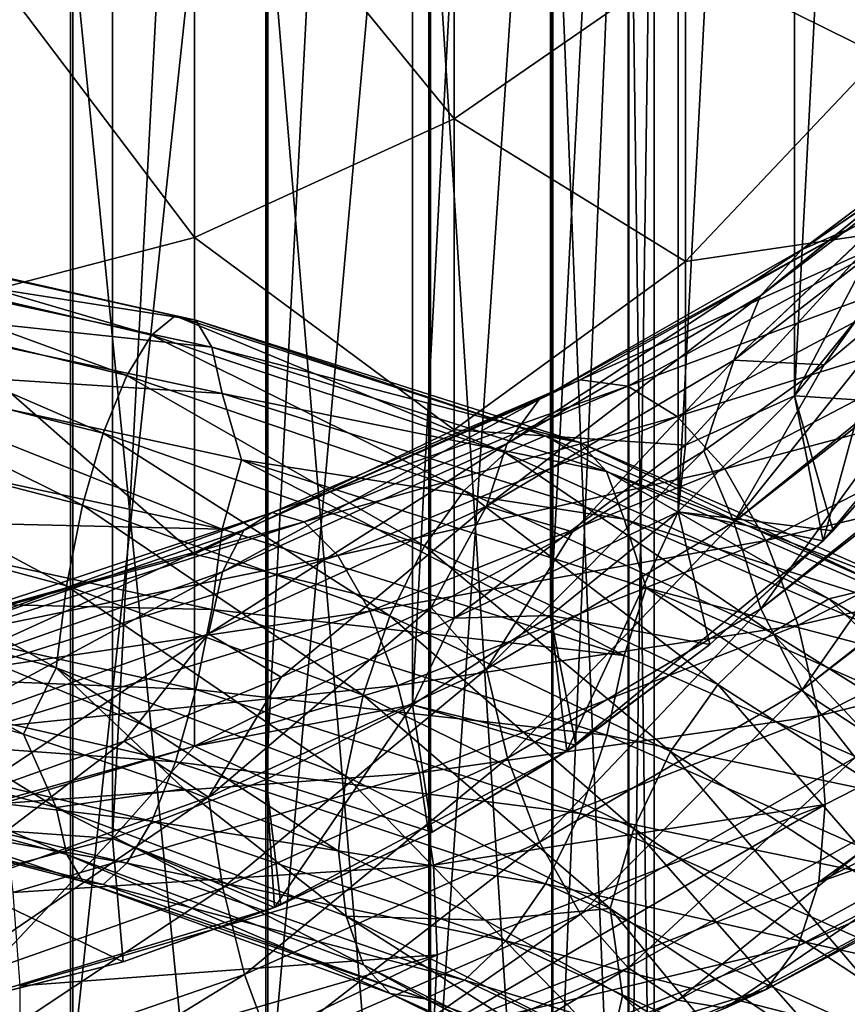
# Model space of a CAD drawing. Header units: metres. Extents: x -109 to 109, y -432 to 89.
# Tile 151 of 256: x 3 to 10, y -284 to -276. Entities that reach past the tile are written whole.
import ezdxf

# ---------------------------------------------------------------- set-up
doc = ezdxf.new("R2010")
doc.units = ezdxf.units.M
doc.layers.add('solid_506360_24502164_01', color=7, linetype='CONTINUOUS')

msp = doc.modelspace()

# ---------------------------------------------------------------- linework, layer by layer
at = {"layer": 'solid_506360_24502164_01'}
for points in [[(2.702981, -282.901733, 148.800003), (2.702981, -257.46994, 148.800003), (4.017053, -257.822052, 148.800003)], [(4.017053, -282.549622, 148.800003), (2.702981, -282.901733, 148.800003), (4.017053, -257.822052, 148.800003)], [(4.017053, -282.549622, 148.800003), (4.017053, -257.822052, 148.800003), (5.287559, -258.309753, 148.800003)], [(5.287559, -282.06192, 148.800003), (4.017053, -282.549622, 148.800003), (5.287559, -258.309753, 148.800003)], [(5.287559, -282.06192, 148.800003), (5.287559, -258.309753, 148.800003), (6.500101, -258.927582, 148.800003)], [(6.500101, -281.444122, 148.800003), (5.287559, -282.06192, 148.800003), (6.500101, -258.927582, 148.800003)], [(6.500101, -281.444122, 148.800003), (6.500101, -258.927582, 148.800003), (7.641125, -259.668579, 148.800003)], [(7.641125, -280.703094, 148.800003), (6.500101, -281.444122, 148.800003), (7.641125, -259.668579, 148.800003)], [(7.641125, -280.703094, 148.800003), (7.641125, -259.668579, 148.800003), (8.698673, -260.524933, 148.800003)], [(8.698673, -279.846741, 148.800003), (7.641125, -280.703094, 148.800003), (8.698673, -260.524933, 148.800003)], [(8.698673, -279.846741, 148.800003), (8.698673, -260.524933, 148.800003), (9.660906, -261.487152, 148.800003)], [(9.660906, -278.884521, 148.800003), (8.698673, -279.846741, 148.800003), (9.660906, -261.487152, 148.800003)], [(9.660906, -278.884521, 148.800003), (9.660906, -261.487152, 148.800003), (10.517262, -262.544708, 148.800003)], [(10.517262, -277.826965, 148.800003), (9.660906, -278.884521, 148.800003), (10.517262, -262.544708, 148.800003)], [(3.669097, -269.066284, 946.504089), (1.869106, -284.295288, 939.180969), (1.869106, -268.820648, 945.929321)], [(3.669097, -269.066284, 946.504089), (3.669097, -284.591492, 939.731384), (1.869106, -284.295288, 939.180969)], [(5.284738, -269.46347, 947.433289), (3.669097, -284.591492, 939.731384), (3.669097, -269.066284, 946.504089)], [(5.284738, -269.46347, 947.433289), (5.284738, -285.070374, 940.621338), (3.669097, -284.591492, 939.731384)], [(6.634851, -269.992188, 948.670288), (5.284738, -285.070374, 940.621338), (5.284738, -269.46347, 947.433289)], [(6.634851, -269.992188, 948.670288), (6.634851, -285.707886, 941.80603), (5.284738, -285.070374, 940.621338)], [(7.651602, -270.625885, 950.152893), (6.634851, -285.707886, 941.80603), (6.634851, -269.992188, 948.670288)], [(7.651602, -270.625885, 950.152893), (7.651602, -286.471985, 943.226013), (6.634851, -285.707886, 941.80603)], [(8.283906, -271.332733, 951.806641), (7.651602, -286.471985, 943.226013), (7.651602, -270.625885, 950.152893)], [(8.283906, -271.332733, 951.806641), (8.283906, -287.32428, 944.809814), (7.651602, -286.471985, 943.226013)], [(8.499992, -272.077179, 953.548401), (8.283906, -287.32428, 944.809814), (8.283906, -271.332733, 951.806641)], [(8.499992, -272.077179, 953.548401), (8.499992, -288.221924, 946.477905), (8.283906, -287.32428, 944.809814)], [(8.289004, -272.821869, 955.290649), (8.499992, -288.221924, 946.477905), (8.499992, -272.077179, 953.548401)], [(7.661542, -273.529358, 956.945862), (8.289004, -289.119843, 948.146484), (8.289004, -272.821869, 955.290649)], [(8.289004, -272.821869, 955.290649), (8.289004, -289.119843, 948.146484), (8.499992, -288.221924, 946.477905)], [(6.843618, -276.592438, 216.172974), (6.843618, -273.051239, 222.997223), (4.696142, -273.964355, 223.55368)], [(6.843618, -276.592438, 216.172974), (8.758043, -275.266571, 215.596664), (6.843618, -273.051239, 222.997223)], [(6.649134, -274.164124, 958.430908), (7.661542, -289.9729, 949.73175), (7.661542, -273.529358, 956.945862)], [(7.661542, -273.529358, 956.945862), (7.661542, -289.9729, 949.73175), (8.289004, -289.119843, 948.146484)], [(10.374224, -276.066895, 208.061279), (10.374224, -273.640656, 214.889938), (8.758043, -275.266571, 215.596664)], [(4.696142, -277.57312, 216.599228), (4.696142, -273.964355, 223.55368), (2.388744, -274.524994, 223.895325)], [(4.696142, -277.57312, 216.599228), (6.843618, -276.592438, 216.172974), (4.696142, -273.964355, 223.55368)], [(5.302645, -274.694244, 959.671143), (6.649134, -290.738251, 951.153992), (6.649134, -274.164124, 958.430908)], [(6.649134, -274.164124, 958.430908), (6.649134, -290.738251, 951.153992), (7.661542, -289.9729, 949.73175)], [(2.388744, -278.175201, 216.860947), (4.696142, -277.57312, 216.599228), (2.388744, -274.524994, 223.895325)], [(3.68973, -275.093079, 960.604309), (5.302645, -291.377441, 952.341797), (5.302645, -274.694244, 959.671143)], [(5.302645, -274.694244, 959.671143), (5.302645, -291.377441, 952.341797), (6.649134, -290.738251, 951.153992)], [(1.891428, -275.340637, 961.183472), (3.68973, -291.858368, 953.235474), (3.68973, -275.093079, 960.604309)], [(3.68973, -275.093079, 960.604309), (3.68973, -291.858368, 953.235474), (5.302645, -291.377441, 952.341797)], [(8.758043, -277.774231, 208.538879), (8.758043, -275.266571, 215.596664), (6.843618, -276.592438, 216.172974)], [(8.758043, -277.774231, 208.538879), (10.374224, -276.066895, 208.061279), (8.758043, -275.266571, 215.596664)], [(1.891428, -275.340637, 961.183472), (1.891428, -292.15686, 953.7901), (3.68973, -291.858368, 953.235474)], [(10.374224, -277.535889, 200.964859), (10.374224, -276.066895, 208.061279), (8.758043, -277.774231, 208.538879)], [(9.720327, -277.676025, 964.071411), (12.071642, -276.077972, 962.975525), (12.054609, -276.081696, 962.960205)], [(9.720327, -277.676025, 964.071411), (10.159129, -277.48465, 964.670837), (12.071642, -276.077972, 962.975525)], [(9.720327, -277.676025, 964.071411), (12.054609, -276.081696, 962.960205), (11.550868, -276.301422, 962.462891)], [(9.379315, -278.058655, 963.508667), (11.550868, -276.301422, 962.462891), (11.540804, -276.308411, 962.451843)], [(9.379315, -278.058655, 963.508667), (9.720327, -277.676025, 964.071411), (11.550868, -276.301422, 962.462891)], [(9.379315, -278.058655, 963.508667), (11.540804, -276.308411, 962.451843), (11.145625, -276.707428, 961.968628)], [(6.843618, -279.166473, 208.928329), (6.843618, -276.592438, 216.172974), (4.696142, -277.57312, 216.599228)], [(6.843618, -279.166473, 208.928329), (8.758043, -277.774231, 208.538879), (6.843618, -276.592438, 216.172974)], [(9.158809, -278.591034, 963.025574), (11.145625, -276.707428, 961.968628), (11.132096, -276.72702, 961.949646)], [(9.158809, -278.591034, 963.025574), (9.379315, -278.058655, 963.508667), (11.145625, -276.707428, 961.968628)], [(9.158809, -278.591034, 963.025574), (11.132096, -276.72702, 961.949646), (10.883258, -277.253845, 961.531067)], [(9.158809, -278.591034, 963.025574), (10.883258, -277.253845, 961.531067), (9.906178, -278.629486, 962.031921)], [(9.906178, -278.629486, 962.031921), (10.883258, -277.253845, 961.531067), (10.874737, -277.282867, 961.512146)], [(9.906178, -278.629486, 962.031921), (10.874737, -277.282867, 961.512146), (10.791485, -277.888855, 961.193115)], [(1.255672, -277.663055, 934.221741), (4.339857, -278.383942, 934.458252), (1.312437, -277.49408, 933.470276)], [(1.312437, -277.49408, 933.470276), (4.536051, -278.223633, 933.728516), (1.361749, -277.522034, 932.732361)], [(4.339857, -278.383942, 934.458252), (4.536051, -278.223633, 933.728516), (1.312437, -277.49408, 933.470276)], [(1.361749, -277.522034, 932.732361), (4.706483, -278.259491, 933.008667), (1.400115, -277.739105, 932.062195)], [(4.536051, -278.223633, 933.728516), (4.706483, -278.259491, 933.008667), (1.361749, -277.522034, 932.732361)], [(7.547451, -278.915833, 965.325684), (7.888163, -278.751434, 965.995056), (10.159129, -277.48465, 964.670837)], [(9.720327, -277.676025, 964.071411), (7.547451, -278.915833, 965.325684), (10.159129, -277.48465, 964.670837)], [(10.159129, -277.48465, 964.670837), (7.888163, -278.751434, 965.995056), (10.664738, -277.504913, 965.262878)], [(7.888163, -278.751434, 965.995056), (8.280747, -278.80423, 966.666138), (10.664738, -277.504913, 965.262878)], [(10.664738, -277.504913, 965.262878), (8.280747, -278.80423, 966.666138), (11.193132, -277.722656, 965.801636)], [(8.758043, -279.292511, 201.20433), (10.374224, -277.535889, 200.964859), (8.758043, -277.774231, 208.538879)], [(9.660883, -278.884552, 193.828369), (10.374224, -277.535889, 200.964859), (8.758043, -279.292511, 201.20433)], [(9.660883, -278.884552, 193.828369), (10.51722, -277.827057, 193.828369), (10.374224, -277.535889, 200.964859)], [(4.696142, -280.196259, 209.216385), (4.696142, -277.57312, 216.599228), (2.388744, -278.175201, 216.860947)], [(4.696142, -280.196259, 209.216385), (6.843618, -279.166473, 208.928329), (4.696142, -277.57312, 216.599228)], [(1.196395, -278.004578, 934.926575), (4.134985, -278.716644, 935.139648), (1.255672, -277.663055, 934.221741)], [(4.134985, -278.716644, 935.139648), (4.339857, -278.383942, 934.458252), (1.255672, -277.663055, 934.221741)], [(7.282668, -279.278748, 964.707275), (7.547451, -278.915833, 965.325684), (9.720327, -277.676025, 964.071411)], [(9.379315, -278.058655, 963.508667), (7.282668, -279.278748, 964.707275), (9.720327, -277.676025, 964.071411)], [(1.400115, -277.739105, 932.062195), (4.839082, -278.483063, 932.351624), (1.424984, -278.117279, 931.509827)], [(4.706483, -278.259491, 933.008667), (4.839082, -278.483063, 932.351624), (1.400115, -277.739105, 932.062195)], [(8.758043, -279.292511, 201.20433), (8.758043, -277.774231, 208.538879), (6.843618, -279.166473, 208.928329)], [(8.280747, -278.80423, 966.666138), (8.691025, -279.057312, 967.286316), (11.193132, -277.722656, 965.801636)], [(11.193132, -277.722656, 965.801636), (8.691025, -279.057312, 967.286316), (11.699146, -278.120758, 966.24054)], [(9.660822, -278.884613, 177.800003), (10.51724, -277.826996, 177.800003), (9.660883, -278.884552, 193.828369)], [(9.899605, -280.085205, 177.800003), (10.51724, -277.826996, 177.800003), (9.660822, -278.884613, 177.800003)], [(10.51724, -277.826996, 177.800003), (10.51722, -277.827057, 193.828369), (9.660883, -278.884552, 193.828369)], [(10.90467, -278.96582, 149.37735), (9.660906, -278.884521, 148.800003), (10.517262, -277.826965, 148.800003)], [(9.899605, -280.085205, 177.800003), (11.640575, -277.963806, 177.800003), (10.51724, -277.826996, 177.800003)], [(9.160188, -279.93161, 962.463684), (10.791485, -277.888855, 961.193115), (10.874737, -278.542145, 960.987488)], [(9.160188, -279.93161, 962.463684), (9.906178, -278.629486, 962.031921), (10.791485, -277.888855, 961.193115)], [(1.139675, -278.491486, 935.523499), (3.938948, -279.195313, 935.713562), (1.196395, -278.004578, 934.926575)], [(3.938948, -279.195313, 935.713562), (4.134985, -278.716644, 935.139648), (1.196395, -278.004578, 934.926575)], [(10.90467, -278.96582, 149.37735), (11.640575, -277.963806, 177.800003), (9.899605, -280.085205, 177.800003)], [(1.424984, -278.117279, 931.509827), (4.925037, -278.865967, 931.806641), (1.562298, -278.65097, 931.125854)], [(4.839082, -278.483063, 932.351624), (4.925037, -278.865967, 931.806641), (1.424984, -278.117279, 931.509827)], [(7.111453, -279.799927, 964.18634), (7.282668, -279.278748, 964.707275), (9.379315, -278.058655, 963.508667)], [(9.158809, -278.591034, 963.025574), (7.111453, -279.799927, 964.18634), (9.379315, -278.058655, 963.508667)], [(8.691025, -279.057312, 967.286316), (9.083925, -279.490753, 967.801819), (11.699146, -278.120758, 966.24054)], [(11.699146, -278.120758, 966.24054), (9.083925, -279.490753, 967.801819), (12.138716, -278.679535, 966.534607)], [(2.388744, -280.828522, 209.39325), (4.696142, -280.196259, 209.216385), (2.388744, -278.175201, 216.860947)], [(4.339857, -278.383942, 934.458252), (7.270118, -279.356506, 935.204468), (4.536051, -278.223633, 933.728516)], [(4.536051, -278.223633, 933.728516), (7.598783, -279.216888, 934.519287), (4.706483, -278.259491, 933.008667)], [(7.270118, -279.356506, 935.204468), (7.598783, -279.216888, 934.519287), (4.536051, -278.223633, 933.728516)], [(4.706483, -278.259491, 933.008667), (7.88429, -279.271637, 933.837036), (4.839082, -278.483063, 932.351624)], [(7.598783, -279.216888, 934.519287), (7.88429, -279.271637, 933.837036), (4.706483, -278.259491, 933.008667)], [(4.134985, -278.716644, 935.139648), (6.926918, -279.668396, 935.838379), (4.339857, -278.383942, 934.458252)], [(6.926918, -279.668396, 935.838379), (7.270118, -279.356506, 935.204468), (4.339857, -278.383942, 934.458252)], [(1.090449, -279.094604, 935.953613), (3.768813, -279.791412, 936.122925), (1.139675, -278.491486, 935.523499)], [(3.768813, -279.791412, 936.122925), (3.938948, -279.195313, 935.713562), (1.139675, -278.491486, 935.523499)], [(4.839082, -278.483063, 932.351624), (8.10642, -279.511078, 933.207886), (4.925037, -278.865967, 931.806641)], [(7.88429, -279.271637, 933.837036), (8.10642, -279.511078, 933.207886), (4.839082, -278.483063, 932.351624)], [(9.158809, -278.591034, 963.025574), (7.823014, -280.010223, 963.4375), (7.111453, -279.799927, 964.18634)], [(9.158809, -278.591034, 963.025574), (8.911808, -279.339233, 962.784485), (7.823014, -280.010223, 963.4375)], [(9.158809, -278.591034, 963.025574), (9.906178, -278.629486, 962.031921), (8.911808, -279.339233, 962.784485)], [(9.160188, -279.93161, 962.463684), (10.874737, -278.542145, 960.987488), (10.884854, -278.582184, 960.978882)], [(9.381879, -280.649109, 962.422852), (9.160188, -279.93161, 962.463684), (10.884854, -278.582184, 960.978882)], [(9.381879, -280.649109, 962.422852), (10.884854, -278.582184, 960.978882), (11.132096, -279.244202, 960.90094)], [(1.562298, -278.65097, 931.125854), (4.925572, -279.989014, 931.240417), (1.425139, -279.238281, 930.948792)], [(1.562298, -278.65097, 931.125854), (5.085558, -279.414276, 931.445801), (4.925572, -279.989014, 931.240417)], [(4.925037, -278.865967, 931.806641), (5.085558, -279.414276, 931.445801), (1.562298, -278.65097, 931.125854)], [(9.160188, -279.93161, 962.463684), (8.911808, -279.339233, 962.784485), (9.906178, -278.629486, 962.031921)], [(9.083925, -279.490753, 967.801819), (9.425233, -280.082062, 968.160889), (12.138716, -278.679535, 966.534607)], [(12.138716, -278.679535, 966.534607), (9.425233, -280.082062, 968.160889), (12.480708, -279.354095, 966.664063)], [(3.938948, -279.195313, 935.713562), (6.598517, -280.127777, 936.365906), (4.134985, -278.716644, 935.139648)], [(6.598517, -280.127777, 936.365906), (6.926918, -279.668396, 935.838379), (4.134985, -278.716644, 935.139648)], [(5.106791, -279.994293, 966.171265), (5.337326, -279.850555, 966.891785), (7.888163, -278.751434, 965.995056)], [(7.547451, -278.915833, 965.325684), (5.106791, -279.994293, 966.171265), (7.888163, -278.751434, 965.995056)], [(7.888163, -278.751434, 965.995056), (5.337326, -279.850555, 966.891785), (8.280747, -278.80423, 966.666138)], [(5.337326, -279.850555, 966.891785), (5.602958, -279.92807, 967.620605), (8.280747, -278.80423, 966.666138)], [(8.280747, -278.80423, 966.666138), (5.602958, -279.92807, 967.620605), (8.691025, -279.057312, 967.286316)], [(4.925037, -278.865967, 931.806641), (8.250411, -279.905609, 932.679504), (5.085558, -279.414276, 931.445801)], [(8.10642, -279.511078, 933.207886), (8.250411, -279.905609, 932.679504), (4.925037, -278.865967, 931.806641)], [(4.927633, -280.34201, 965.51178), (5.106791, -279.994293, 966.171265), (7.547451, -278.915833, 965.325684)], [(7.282668, -279.278748, 964.707275), (4.927633, -280.34201, 965.51178), (7.547451, -278.915833, 965.325684)], [(9.981249, -280.002899, 149.37735), (8.698673, -279.846741, 148.800003), (9.660906, -278.884521, 148.800003)], [(8.698698, -279.84671, 193.828369), (9.660883, -278.884552, 193.828369), (8.758043, -279.292511, 201.20433)], [(9.660822, -278.884613, 177.800003), (9.660883, -278.884552, 193.828369), (8.698698, -279.84671, 193.828369)], [(8.69876, -279.846649, 177.800003), (9.660822, -278.884613, 177.800003), (8.698698, -279.84671, 193.828369)], [(9.899605, -280.085205, 177.800003), (9.660822, -278.884613, 177.800003), (8.69876, -279.846649, 177.800003)], [(10.90467, -278.96582, 149.37735), (9.981249, -280.002899, 149.37735), (9.660906, -278.884521, 148.800003)], [(10.90467, -278.96582, 149.37735), (9.899605, -280.085205, 177.800003), (9.981249, -280.002899, 149.37735)], [(1.052193, -279.766876, 936.187744), (3.636595, -280.458405, 936.340088), (1.090449, -279.094604, 935.953613)], [(3.636595, -280.458405, 936.340088), (3.768813, -279.791412, 936.122925), (1.090449, -279.094604, 935.953613)], [(5.602958, -279.92807, 967.620605), (5.880562, -280.207916, 968.299988), (8.691025, -279.057312, 967.286316)], [(8.691025, -279.057312, 967.286316), (5.880562, -280.207916, 968.299988), (9.083925, -279.490753, 967.801819)], [(6.843618, -280.724976, 201.399597), (6.843618, -279.166473, 208.928329), (4.696142, -280.196259, 209.216385)], [(6.843618, -280.724976, 201.399597), (8.758043, -279.292511, 201.20433), (6.843618, -279.166473, 208.928329)], [(1.425139, -279.238281, 930.948792), (4.925572, -279.989014, 931.240417), (1.400402, -279.906769, 930.977417)], [(3.768813, -279.791412, 936.122925), (6.313508, -280.707764, 936.734131), (3.938948, -279.195313, 935.713562)], [(6.313508, -280.707764, 936.734131), (6.598517, -280.127777, 936.365906), (3.938948, -279.195313, 935.713562)], [(7.270118, -279.356506, 935.204468), (9.94415, -280.566284, 936.419983), (7.598783, -279.216888, 934.519287)], [(7.598783, -279.216888, 934.519287), (10.393701, -280.458679, 935.800354), (7.88429, -279.271637, 933.837036)], [(9.94415, -280.566284, 936.419983), (10.393701, -280.458679, 935.800354), (7.598783, -279.216888, 934.519287)], [(9.381879, -280.649109, 962.422852), (11.132096, -279.244202, 960.90094), (11.148693, -279.277618, 960.90033)], [(4.811785, -280.85437, 964.96283), (4.927633, -280.34201, 965.51178), (7.282668, -279.278748, 964.707275)], [(7.111453, -279.799927, 964.18634), (4.811785, -280.85437, 964.96283), (7.282668, -279.278748, 964.707275)], [(8.698698, -279.84671, 193.828369), (8.758043, -279.292511, 201.20433), (6.843618, -280.724976, 201.399597)], [(7.112524, -281.148621, 963.616272), (7.823014, -280.010223, 963.4375), (8.911808, -279.339233, 962.784485)], [(9.160188, -279.93161, 962.463684), (7.112524, -281.148621, 963.616272), (8.911808, -279.339233, 962.784485)], [(7.88429, -279.271637, 933.837036), (10.784221, -280.542755, 935.173584), (8.10642, -279.511078, 933.207886)], [(10.393701, -280.458679, 935.800354), (10.784221, -280.542755, 935.173584), (7.88429, -279.271637, 933.837036)], [(9.723871, -281.318176, 962.544617), (9.381879, -280.649109, 962.422852), (11.148693, -279.277618, 960.90033)], [(9.723871, -281.318176, 962.544617), (11.148693, -279.277618, 960.90033), (11.540804, -279.895569, 960.957397)], [(5.085558, -279.414276, 931.445801), (8.251307, -281.03476, 932.106201), (4.925572, -279.989014, 931.240417)], [(5.085558, -279.414276, 931.445801), (8.433249, -280.474945, 932.346985), (8.251307, -281.03476, 932.106201)], [(8.250411, -279.905609, 932.679504), (8.433249, -280.474945, 932.346985), (5.085558, -279.414276, 931.445801)], [(6.926918, -279.668396, 935.838379), (9.474716, -280.8461, 936.984192), (7.270118, -279.356506, 935.204468)], [(9.474716, -280.8461, 936.984192), (9.94415, -280.566284, 936.419983), (7.270118, -279.356506, 935.204468)], [(9.425233, -280.082062, 968.160889), (9.690777, -280.784149, 968.339111), (12.480708, -279.354095, 966.664063)], [(12.480708, -279.354095, 966.664063), (9.690777, -280.784149, 968.339111), (12.702399, -280.082825, 966.626038)], [(5.880562, -280.207916, 968.299988), (6.146408, -280.667999, 968.871033), (9.083925, -279.490753, 967.801819)], [(9.083925, -279.490753, 967.801819), (6.146408, -280.667999, 968.871033), (9.425233, -280.082062, 968.160889)], [(8.10642, -279.511078, 933.207886), (11.088052, -280.806824, 934.585999), (8.250411, -279.905609, 932.679504)], [(10.784221, -280.542755, 935.173584), (11.088052, -280.806824, 934.585999), (8.10642, -279.511078, 933.207886)], [(6.598517, -280.127777, 936.365906), (9.025526, -281.275757, 937.443909), (6.926918, -279.668396, 935.838379)], [(9.025526, -281.275757, 937.443909), (9.474716, -280.8461, 936.984192), (6.926918, -279.668396, 935.838379)], [(1.027456, -280.44928, 936.216187), (3.551099, -281.137512, 936.356506), (1.052193, -279.766876, 936.187744)], [(3.551099, -281.137512, 936.356506), (3.636595, -280.458405, 936.340088), (1.052193, -279.766876, 936.187744)], [(3.636595, -280.458405, 936.340088), (6.092015, -281.362762, 936.918213), (3.768813, -279.791412, 936.122925)], [(6.092015, -281.362762, 936.918213), (6.313508, -280.707764, 936.734131), (3.768813, -279.791412, 936.122925)], [(7.111453, -279.799927, 964.18634), (5.413524, -281.215363, 964.408142), (4.811785, -280.85437, 964.96283)], [(7.111453, -279.799927, 964.18634), (6.654231, -280.636169, 963.980591), (5.413524, -281.215363, 964.408142)], [(7.111453, -279.799927, 964.18634), (7.823014, -280.010223, 963.4375), (6.654231, -280.636169, 963.980591)], [(1.400402, -279.906769, 930.977417), (4.840076, -280.654602, 931.256958), (1.362147, -280.572876, 931.20575)], [(4.925572, -279.989014, 931.240417), (4.840076, -280.654602, 931.256958), (1.400402, -279.906769, 930.977417)], [(2.485928, -280.892395, 966.573608), (2.598149, -280.762177, 967.325012), (5.337326, -279.850555, 966.891785)], [(5.106791, -279.994293, 966.171265), (2.485928, -280.892395, 966.573608), (5.337326, -279.850555, 966.891785)], [(5.337326, -279.850555, 966.891785), (2.598149, -280.762177, 967.325012), (5.602958, -279.92807, 967.620605)], [(7.641208, -280.703064, 193.828369), (8.698698, -279.84671, 193.828369), (6.843618, -280.724976, 201.399597)], [(8.959836, -280.943237, 149.37735), (7.641125, -280.703094, 148.800003), (8.698673, -279.846741, 148.800003)], [(7.641168, -280.703064, 177.800003), (8.69876, -279.846649, 177.800003), (7.641208, -280.703064, 193.828369)], [(7.777836, -281.826508, 177.800003), (8.69876, -279.846649, 177.800003), (7.641168, -280.703064, 177.800003)], [(8.69876, -279.846649, 177.800003), (8.698698, -279.84671, 193.828369), (7.641208, -280.703064, 193.828369)], [(7.777836, -281.826508, 177.800003), (9.899605, -280.085205, 177.800003), (8.69876, -279.846649, 177.800003)], [(8.250411, -279.905609, 932.679504), (11.285006, -281.219513, 934.08252), (8.433249, -280.474945, 932.346985)], [(11.088052, -280.806824, 934.585999), (11.285006, -281.219513, 934.08252), (8.250411, -279.905609, 932.679504)], [(9.981249, -280.002899, 149.37735), (8.959836, -280.943237, 149.37735), (8.698673, -279.846741, 148.800003)], [(9.723871, -281.318176, 962.544617), (11.540804, -279.895569, 960.957397), (11.555128, -279.913635, 960.961365)], [(10.163441, -281.879089, 962.828735), (9.723871, -281.318176, 962.544617), (11.555128, -279.913635, 960.961365)], [(2.398715, -281.230011, 965.889099), (2.485928, -280.892395, 966.573608), (5.106791, -279.994293, 966.171265)], [(4.927633, -280.34201, 965.51178), (2.398715, -281.230011, 965.889099), (5.106791, -279.994293, 966.171265)], [(2.598149, -280.762177, 967.325012), (2.727456, -280.855682, 968.088318), (5.602958, -279.92807, 967.620605)], [(5.602958, -279.92807, 967.620605), (2.727456, -280.855682, 968.088318), (5.880562, -280.207916, 968.299988)], [(4.925572, -279.989014, 931.240417), (8.251307, -281.03476, 932.106201), (4.840076, -280.654602, 931.256958)], [(7.284658, -281.885284, 963.605347), (7.112524, -281.148621, 963.616272), (9.160188, -279.93161, 962.463684)], [(9.381879, -280.649109, 962.422852), (7.284658, -281.885284, 963.605347), (9.160188, -279.93161, 962.463684)], [(7.112524, -281.148621, 963.616272), (6.654231, -280.636169, 963.980591), (7.823014, -280.010223, 963.4375)], [(9.981249, -280.002899, 149.37735), (9.899605, -280.085205, 177.800003), (8.959836, -280.943237, 149.37735)], [(6.146408, -280.667999, 968.871033), (6.377345, -281.283752, 969.277039), (9.425233, -280.082062, 968.160889)], [(6.313508, -280.707764, 936.734131), (8.635688, -281.830963, 937.752136), (6.598517, -280.127777, 936.365906)], [(9.425233, -280.082062, 968.160889), (6.377345, -281.283752, 969.277039), (9.690777, -280.784149, 968.339111)], [(8.635688, -281.830963, 937.752136), (9.025526, -281.275757, 937.443909), (6.598517, -280.127777, 936.365906)], [(8.959836, -280.943237, 149.37735), (9.899605, -280.085205, 177.800003), (7.777836, -281.826508, 177.800003)], [(9.690777, -280.784149, 968.339111), (9.862911, -281.533386, 968.330505), (12.702399, -280.082825, 966.626038)], [(12.702399, -280.082825, 966.626038), (9.862911, -281.533386, 968.330505), (12.780682, -280.802673, 966.419373)], [(4.696142, -281.784485, 201.544037), (4.696142, -280.196259, 209.216385), (2.388744, -280.828522, 209.39325)], [(2.727456, -280.855682, 968.088318), (2.86259, -281.152679, 968.802856), (5.880562, -280.207916, 968.299988)], [(5.880562, -280.207916, 968.299988), (2.86259, -281.152679, 968.802856), (6.146408, -280.667999, 968.871033)], [(4.696142, -281.784485, 201.544037), (6.843618, -280.724976, 201.399597), (4.696142, -280.196259, 209.216385)], [(2.342322, -281.736298, 965.322693), (2.398715, -281.230011, 965.889099), (4.927633, -280.34201, 965.51178)], [(4.811785, -280.85437, 964.96283), (2.342322, -281.736298, 965.322693), (4.927633, -280.34201, 965.51178)], [(1.027456, -280.44928, 936.216187), (1.91969, -281.296509, 936.033142), (3.28071, -281.686554, 936.136353)], [(1.027456, -280.44928, 936.216187), (3.28071, -281.686554, 936.136353), (3.551099, -281.137512, 936.356506)], [(3.551099, -281.137512, 936.356506), (5.948792, -282.034912, 936.912048), (3.636595, -280.458405, 936.340088)], [(5.948792, -282.034912, 936.912048), (6.092015, -281.362762, 936.918213), (3.636595, -280.458405, 936.340088)], [(8.433249, -280.474945, 932.346985), (11.286231, -282.358429, 933.500305), (8.251307, -281.03476, 932.106201)], [(8.433249, -280.474945, 932.346985), (11.47332, -281.81015, 933.777161), (11.286231, -282.358429, 933.500305)], [(11.285006, -281.219513, 934.08252), (11.47332, -281.81015, 933.777161), (8.433249, -280.474945, 932.346985)], [(9.94415, -280.566284, 936.419983), (12.26523, -281.993439, 938.054382), (10.393701, -280.458679, 935.800354)], [(9.474716, -280.8461, 936.984192), (11.686225, -282.230743, 938.529114), (9.94415, -280.566284, 936.419983)], [(11.686225, -282.230743, 938.529114), (12.26523, -281.993439, 938.054382), (9.94415, -280.566284, 936.419983)], [(1.362147, -280.572876, 931.20575), (4.707857, -281.31543, 931.468323), (1.312921, -281.179749, 931.625916)], [(4.840076, -280.654602, 931.256958), (4.707857, -281.31543, 931.468323), (1.362147, -280.572876, 931.20575)], [(4.812509, -282.208496, 964.38562), (5.413524, -281.215363, 964.408142), (6.654231, -280.636169, 963.980591)], [(7.112524, -281.148621, 963.616272), (4.812509, -282.208496, 964.38562), (6.654231, -280.636169, 963.980591)], [(7.550202, -282.581512, 963.776001), (7.284658, -281.885284, 963.605347), (9.381879, -280.649109, 962.422852)], [(9.723871, -281.318176, 962.544617), (7.550202, -282.581512, 963.776001), (9.381879, -280.649109, 962.422852)], [(2.86259, -281.152679, 968.802856), (2.992001, -281.62973, 969.406616), (6.146408, -280.667999, 968.871033)], [(6.146408, -280.667999, 968.871033), (2.992001, -281.62973, 969.406616), (6.377345, -281.283752, 969.277039)], [(6.5, -281.444183, 193.828369), (6.843618, -280.724976, 201.399597), (4.696142, -281.784485, 201.544037)], [(4.840076, -280.654602, 931.256958), (8.108085, -281.694061, 932.099731), (4.707857, -281.31543, 931.468323)], [(8.251307, -281.03476, 932.106201), (8.108085, -281.694061, 932.099731), (4.840076, -280.654602, 931.256958)], [(6.092015, -281.362762, 936.918213), (8.332727, -282.467743, 937.888367), (6.313508, -280.707764, 936.734131)], [(8.332727, -282.467743, 937.888367), (8.635688, -281.830963, 937.752136), (6.313508, -280.707764, 936.734131)], [(6.5, -281.444183, 193.828369), (7.641208, -280.703064, 193.828369), (6.843618, -280.724976, 201.399597)], [(7.641168, -280.703064, 177.800003), (7.641208, -280.703064, 193.828369), (6.5, -281.444183, 193.828369)], [(6.5, -281.444183, 177.800003), (7.641168, -280.703064, 177.800003), (6.5, -281.444183, 193.828369)], [(7.777836, -281.826508, 177.800003), (7.641168, -280.703064, 177.800003), (6.5, -281.444183, 177.800003)], [(7.850282, -281.777771, 149.37735), (6.500101, -281.444122, 148.800003), (7.641125, -280.703094, 148.800003)], [(8.959836, -280.943237, 149.37735), (7.850282, -281.777771, 149.37735), (7.641125, -280.703094, 148.800003)], [(6.377345, -281.283752, 969.277039), (6.557019, -282.006378, 969.490234), (9.690777, -280.784149, 968.339111)], [(9.690777, -280.784149, 968.339111), (6.557019, -282.006378, 969.490234), (9.862911, -281.533386, 968.330505)], [(9.862911, -281.533386, 968.330505), (9.915976, -282.267853, 968.134338), (12.780682, -280.802673, 966.419373)], [(12.780682, -280.802673, 966.419373), (9.863982, -282.910706, 967.748291), (12.703778, -281.448303, 966.053711)], [(12.780682, -280.802673, 966.419373), (9.915976, -282.267853, 968.134338), (9.863982, -282.910706, 967.748291)], [(4.811785, -280.85437, 964.96283), (2.775908, -282.220398, 964.896484), (2.342322, -281.736298, 965.322693)], [(2.388744, -282.434998, 201.632721), (4.696142, -281.784485, 201.544037), (2.388744, -280.828522, 209.39325)], [(4.811785, -280.85437, 964.96283), (4.11389, -281.745117, 964.71521), (2.775908, -282.220398, 964.896484)], [(4.811785, -280.85437, 964.96283), (5.413524, -281.215363, 964.408142), (4.11389, -281.745117, 964.71521)], [(9.025526, -281.275757, 937.443909), (11.132189, -282.621185, 938.901917), (9.474716, -280.8461, 936.984192)], [(11.132189, -282.621185, 938.901917), (11.686225, -282.230743, 938.529114), (9.474716, -280.8461, 936.984192)], [(8.959836, -280.943237, 149.37735), (7.777836, -281.826508, 177.800003), (7.850282, -281.777771, 149.37735)], [(8.251307, -281.03476, 932.106201), (11.286231, -282.358429, 933.500305), (8.108085, -281.694061, 932.099731)], [(3.551099, -281.137512, 936.356506), (3.28071, -281.686554, 936.136353), (4.606126, -282.139099, 936.363098)], [(3.551099, -281.137512, 936.356506), (4.606126, -282.139099, 936.363098), (5.886334, -282.6539, 936.709534)], [(3.551099, -281.137512, 936.356506), (5.886334, -282.6539, 936.709534), (5.948792, -282.034912, 936.912048)], [(1.312921, -281.179749, 931.625916), (4.537723, -281.915039, 931.867798), (1.256201, -281.67923, 932.211914)], [(4.707857, -281.31543, 931.468323), (4.537723, -281.915039, 931.867798), (1.312921, -281.179749, 931.625916)], [(4.812509, -282.208496, 964.38562), (4.11389, -281.745117, 964.71521), (5.413524, -281.215363, 964.408142)], [(4.928979, -282.95932, 964.395874), (4.812509, -282.208496, 964.38562), (7.112524, -281.148621, 963.616272)], [(7.284658, -281.885284, 963.605347), (4.928979, -282.95932, 964.395874), (7.112524, -281.148621, 963.616272)], [(1.027611, -281.602814, 935.638855), (3.551633, -282.292023, 935.774475), (1.91969, -281.296509, 936.033142)], [(3.551633, -282.292023, 935.774475), (3.28071, -281.686554, 936.136353), (1.91969, -281.296509, 936.033142)], [(2.992001, -281.62973, 969.406616), (3.104419, -282.260834, 969.839966), (6.377345, -281.283752, 969.277039)], [(6.377345, -281.283752, 969.277039), (3.104419, -282.260834, 969.839966), (6.557019, -282.006378, 969.490234)], [(8.635688, -281.830963, 937.752136), (10.651358, -283.143646, 939.133301), (9.025526, -281.275757, 937.443909)], [(10.651358, -283.143646, 939.133301), (11.132189, -282.621185, 938.901917), (9.025526, -281.275757, 937.443909)], [(4.707857, -281.31543, 931.468323), (7.886591, -282.343109, 932.277893), (4.537723, -281.915039, 931.867798)], [(8.108085, -281.694061, 932.099731), (7.886591, -282.343109, 932.277893), (4.707857, -281.31543, 931.468323)], [(5.948792, -282.034912, 936.912048), (8.136826, -283.129333, 937.849609), (6.092015, -281.362762, 936.918213)], [(8.136826, -283.129333, 937.849609), (8.332727, -282.467743, 937.888367), (6.092015, -281.362762, 936.918213)], [(7.89151, -283.175751, 964.124695), (7.550202, -282.581512, 963.776001), (9.723871, -281.318176, 962.544617)], [(10.163441, -281.879089, 962.828735), (7.89151, -283.175751, 964.124695), (9.723871, -281.318176, 962.544617)], [(5.287576, -282.06192, 193.828369), (6.5, -281.444183, 193.828369), (4.696142, -281.784485, 201.544037)], [(6.663524, -282.498322, 149.37735), (5.287559, -282.06192, 148.800003), (6.500101, -281.444122, 148.800003)], [(6.5, -281.444183, 177.800003), (6.5, -281.444183, 193.828369), (5.287576, -282.06192, 193.828369)], [(5.287612, -282.06189, 177.800003), (6.5, -281.444183, 177.800003), (5.287576, -282.06192, 193.828369)], [(5.357546, -283.120148, 177.800003), (6.5, -281.444183, 177.800003), (5.287612, -282.06189, 177.800003)], [(5.357546, -283.120148, 177.800003), (7.777836, -281.826508, 177.800003), (6.5, -281.444183, 177.800003)], [(7.850282, -281.777771, 149.37735), (6.663524, -282.498322, 149.37735), (6.500101, -281.444122, 148.800003)], [(12.703778, -281.448303, 966.053711), (9.863982, -282.910706, 967.748291), (12.483272, -281.986572, 965.560608)], [(6.557019, -282.006378, 969.490234), (6.673489, -282.770721, 969.50238), (9.862911, -281.533386, 968.330505)], [(9.862911, -281.533386, 968.330505), (6.673489, -282.770721, 969.50238), (9.915976, -282.267853, 968.134338)], [(3.637589, -282.683014, 935.218689), (3.551633, -282.292023, 935.774475), (1.027611, -281.602814, 935.638855)], [(1.052481, -281.989471, 935.0755), (3.637589, -282.683014, 935.218689), (1.027611, -281.602814, 935.638855)], [(1.256201, -281.67923, 932.211914), (4.341686, -282.405762, 932.430908), (1.196924, -282.037903, 932.908142)], [(4.537723, -281.915039, 931.867798), (4.341686, -282.405762, 932.430908), (1.256201, -281.67923, 932.211914)], [(3.551633, -282.292023, 935.774475), (4.606126, -282.139099, 936.363098), (3.28071, -281.686554, 936.136353)], [(8.108085, -281.694061, 932.099731), (11.090329, -283.00827, 933.460754), (7.886591, -282.343109, 932.277893)], [(11.286231, -282.358429, 933.500305), (11.090329, -283.00827, 933.460754), (8.108085, -281.694061, 932.099731)], [(2.342674, -283.092926, 964.739441), (2.775908, -282.220398, 964.896484), (4.11389, -281.745117, 964.71521)], [(4.812509, -282.208496, 964.38562), (2.342674, -283.092926, 964.739441), (4.11389, -281.745117, 964.71521)], [(4.017221, -282.549561, 193.828369), (4.696142, -281.784485, 201.544037), (2.388744, -282.434998, 201.632721)], [(4.017221, -282.549561, 193.828369), (5.287576, -282.06192, 193.828369), (4.696142, -281.784485, 201.544037)], [(7.850282, -281.777771, 149.37735), (7.777836, -281.826508, 177.800003), (6.663524, -282.498322, 149.37735)], [(6.663524, -282.498322, 149.37735), (7.777836, -281.826508, 177.800003), (5.357546, -283.120148, 177.800003)], [(8.332727, -282.467743, 937.888367), (10.277683, -283.756409, 939.208374), (8.635688, -281.830963, 937.752136)], [(10.277683, -283.756409, 939.208374), (10.651358, -283.143646, 939.133301), (8.635688, -281.830963, 937.752136)], [(4.537723, -281.915039, 931.867798), (7.601583, -282.926025, 932.636353), (4.341686, -282.405762, 932.430908)], [(7.886591, -282.343109, 932.277893), (7.601583, -282.926025, 932.636353), (4.537723, -281.915039, 931.867798)], [(5.108653, -283.675812, 964.601563), (4.928979, -282.95932, 964.395874), (7.284658, -281.885284, 963.605347)], [(7.550202, -282.581512, 963.776001), (5.108653, -283.675812, 964.601563), (7.284658, -281.885284, 963.605347)], [(8.28441, -283.620056, 964.630371), (7.89151, -283.175751, 964.124695), (10.163441, -281.879089, 962.828735)], [(10.669455, -282.286438, 963.258606), (8.28441, -283.620056, 964.630371), (10.163441, -281.879089, 962.828735)], [(3.770188, -282.905487, 934.553284), (3.637589, -282.683014, 935.218689), (1.052481, -281.989471, 935.0755)], [(1.090846, -282.205536, 934.396973), (3.770188, -282.905487, 934.553284), (1.052481, -281.989471, 935.0755)], [(3.104419, -282.260834, 969.839966), (3.191882, -282.996216, 970.073181), (6.557019, -282.006378, 969.490234)], [(6.557019, -282.006378, 969.490234), (3.191882, -282.996216, 970.073181), (6.673489, -282.770721, 969.50238)], [(5.948792, -282.034912, 936.912048), (5.886334, -282.6539, 936.709534), (7.101861, -283.226196, 937.167969)], [(5.948792, -282.034912, 936.912048), (7.101861, -283.226196, 937.167969), (8.136826, -283.129333, 937.849609)], [(12.483272, -281.986572, 965.560608), (9.692767, -283.439056, 967.216797), (12.14226, -282.367676, 964.988586)], [(9.863982, -282.910706, 967.748291), (9.692767, -283.439056, 967.216797), (12.483272, -281.986572, 965.560608)], [(1.196924, -282.037903, 932.908142), (4.136814, -282.755066, 933.103943), (1.140158, -282.223206, 933.656067)], [(4.341686, -282.405762, 932.430908), (4.136814, -282.755066, 933.103943), (1.196924, -282.037903, 932.908142)], [(5.411264, -283.097778, 149.37735), (4.017053, -282.549622, 148.800003), (5.287559, -282.06192, 148.800003)], [(4.017137, -282.549591, 177.800003), (5.287612, -282.06189, 177.800003), (4.017221, -282.549561, 193.828369)], [(5.357546, -283.120148, 177.800003), (5.287612, -282.06189, 177.800003), (4.017137, -282.549591, 177.800003)], [(5.287612, -282.06189, 177.800003), (5.287576, -282.06192, 193.828369), (4.017221, -282.549561, 193.828369)], [(6.663524, -282.498322, 149.37735), (5.411264, -283.097778, 149.37735), (5.287559, -282.06192, 148.800003)], [(3.551633, -282.292023, 935.774475), (5.949688, -283.193268, 936.323914), (4.606126, -282.139099, 936.363098)], [(5.949688, -283.193268, 936.323914), (5.886334, -282.6539, 936.709534), (4.606126, -282.139099, 936.363098)], [(3.940619, -282.931244, 933.830383), (3.770188, -282.905487, 934.553284), (1.090846, -282.205536, 934.396973)], [(1.140158, -282.223206, 933.656067), (3.940619, -282.931244, 933.830383), (1.090846, -282.205536, 934.396973)], [(4.136814, -282.755066, 933.103943), (3.940619, -282.931244, 933.830383), (1.140158, -282.223206, 933.656067)], [(2.399371, -283.852356, 964.761475), (2.342674, -283.092926, 964.739441), (4.812509, -282.208496, 964.38562)], [(4.928979, -282.95932, 964.395874), (2.399371, -283.852356, 964.761475), (4.812509, -282.208496, 964.38562)], [(6.673489, -282.770721, 969.50238), (6.703061, -283.513733, 969.309998), (9.915976, -282.267853, 968.134338)], [(9.915976, -282.267853, 968.134338), (6.674213, -284.156219, 968.911804), (9.863982, -282.910706, 967.748291)], [(9.915976, -282.267853, 968.134338), (6.703061, -283.513733, 969.309998), (6.674213, -284.156219, 968.911804)], [(6.09368, -283.595123, 935.784973), (5.949688, -283.193268, 936.323914), (3.551633, -282.292023, 935.774475)], [(3.637589, -282.683014, 935.218689), (6.09368, -283.595123, 935.784973), (3.551633, -282.292023, 935.774475)], [(7.886591, -282.343109, 932.277893), (10.787369, -283.639252, 933.59082), (7.601583, -282.926025, 932.636353)], [(11.090329, -283.00827, 933.460754), (10.787369, -283.639252, 933.59082), (7.886591, -282.343109, 932.277893)], [(8.694688, -283.888245, 965.244141), (8.28441, -283.620056, 964.630371), (10.669455, -282.286438, 963.258606)], [(11.197849, -282.517334, 963.79187), (8.694688, -283.888245, 965.244141), (10.669455, -282.286438, 963.258606)], [(2.702852, -282.901764, 193.828369), (4.017221, -282.549561, 193.828369), (2.388744, -282.434998, 201.632721)], [(4.341686, -282.405762, 932.430908), (7.273182, -283.396484, 933.153564), (4.136814, -282.755066, 933.103943)], [(7.601583, -282.926025, 932.636353), (7.273182, -283.396484, 933.153564), (4.341686, -282.405762, 932.430908)], [(12.14226, -282.367676, 964.988586), (9.427985, -283.80069, 966.588867), (11.703458, -282.550476, 964.383728)], [(9.692767, -283.439056, 967.216797), (9.427985, -283.80069, 966.588867), (12.14226, -282.367676, 964.988586)], [(6.663524, -282.498322, 149.37735), (5.357546, -283.120148, 177.800003), (5.411264, -283.097778, 149.37735)], [(8.136826, -283.129333, 937.849609), (10.036056, -284.404175, 939.128296), (8.332727, -282.467743, 937.888367)], [(10.036056, -284.404175, 939.128296), (10.277683, -283.756409, 939.208374), (8.332727, -282.467743, 937.888367)], [(9.087273, -283.955627, 965.914368), (8.694688, -283.888245, 965.244141), (11.197849, -282.517334, 963.79187)], [(11.703458, -282.550476, 964.383728), (9.087273, -283.955627, 965.914368), (11.197849, -282.517334, 963.79187)], [(4.017137, -282.549591, 177.800003), (4.017221, -282.549561, 193.828369), (2.702852, -282.901764, 193.828369)], [(2.702936, -282.901733, 177.800003), (4.017137, -282.549591, 177.800003), (2.702852, -282.901764, 193.828369)], [(2.731376, -283.916809, 177.800003), (4.017137, -282.549591, 177.800003), (2.702936, -282.901733, 177.800003)], [(4.105536, -283.570343, 149.37735), (2.702981, -282.901733, 148.800003), (4.017053, -282.549622, 148.800003)], [(2.731376, -283.916809, 177.800003), (5.357546, -283.120148, 177.800003), (4.017137, -282.549591, 177.800003)], [(5.411264, -283.097778, 149.37735), (4.105536, -283.570343, 149.37735), (4.017053, -282.549622, 148.800003)], [(5.339591, -284.295044, 964.996887), (5.108653, -283.675812, 964.601563), (7.550202, -282.581512, 963.776001)], [(7.89151, -283.175751, 964.124695), (5.339591, -284.295044, 964.996887), (7.550202, -282.581512, 963.776001)], [(9.427985, -283.80069, 966.588867), (9.087273, -283.955627, 965.914368), (11.703458, -282.550476, 964.383728)], [(6.31581, -283.833252, 935.147522), (6.09368, -283.595123, 935.784973), (3.637589, -282.683014, 935.218689)], [(3.770188, -282.905487, 934.553284), (6.31581, -283.833252, 935.147522), (3.637589, -282.683014, 935.218689)], [(5.949688, -283.193268, 936.323914), (7.101861, -283.226196, 937.167969), (5.886334, -282.6539, 936.709534)], [(3.191882, -282.996216, 970.073181), (3.248578, -283.769775, 970.096863), (6.673489, -282.770721, 969.50238)], [(6.673489, -282.770721, 969.50238), (3.248578, -283.769775, 970.096863), (6.703061, -283.513733, 969.309998)], [(4.136814, -282.755066, 933.103943), (6.929981, -283.723846, 933.779602), (3.940619, -282.931244, 933.830383)], [(7.273182, -283.396484, 933.153564), (6.929981, -283.723846, 933.779602), (4.136814, -282.755066, 933.103943)], [(4.105536, -283.570343, 149.37735), (2.7598, -283.911133, 149.37735), (2.702981, -282.901733, 148.800003)], [(6.601317, -283.878357, 934.461975), (6.31581, -283.833252, 935.147522), (3.770188, -282.905487, 934.553284)], [(3.940619, -282.931244, 933.830383), (6.601317, -283.878357, 934.461975), (3.770188, -282.905487, 934.553284)], [(6.929981, -283.723846, 933.779602), (6.601317, -283.878357, 934.461975), (3.940619, -282.931244, 933.830383)], [(9.863982, -282.910706, 967.748291), (6.674213, -284.156219, 968.911804), (9.692767, -283.439056, 967.216797)], [(7.601583, -282.926025, 932.636353), (10.397531, -284.196686, 933.889587), (7.273182, -283.396484, 933.153564)], [(10.787369, -283.639252, 933.59082), (10.397531, -284.196686, 933.889587), (7.601583, -282.926025, 932.636353)], [(2.486834, -284.581451, 964.987244), (2.399371, -283.852356, 964.761475), (4.928979, -282.95932, 964.395874)], [(5.108653, -283.675812, 964.601563), (2.486834, -284.581451, 964.987244), (4.928979, -282.95932, 964.395874)], [(4.105536, -283.570343, 149.37735), (5.357546, -283.120148, 177.800003), (2.731376, -283.916809, 177.800003)], [(5.411264, -283.097778, 149.37735), (5.357546, -283.120148, 177.800003), (4.105536, -283.570343, 149.37735)], [(5.605436, -284.767181, 965.557495), (5.339591, -284.295044, 964.996887), (7.89151, -283.175751, 964.124695)], [(8.28441, -283.620056, 964.630371), (5.605436, -284.767181, 965.557495), (7.89151, -283.175751, 964.124695)], [(8.136826, -283.129333, 937.849609), (7.101861, -283.226196, 937.167969), (8.238708, -283.8526, 937.731018)], [(8.136826, -283.129333, 937.849609), (8.238708, -283.8526, 937.731018), (9.288836, -284.532135, 938.393433)], [(8.136826, -283.129333, 937.849609), (9.288836, -284.532135, 938.393433), (10.036056, -284.404175, 939.128296)], [(5.949688, -283.193268, 936.323914), (8.138051, -284.29425, 937.254089), (7.101861, -283.226196, 937.167969)], [(8.335004, -284.713135, 936.740601), (8.138051, -284.29425, 937.254089), (5.949688, -283.193268, 936.323914)], [(6.09368, -283.595123, 935.784973), (8.335004, -284.713135, 936.740601), (5.949688, -283.193268, 936.323914)], [(8.138051, -284.29425, 937.254089), (8.238708, -283.8526, 937.731018), (7.101861, -283.226196, 937.167969)], [(7.273182, -283.396484, 933.153564), (9.94834, -284.635986, 934.339661), (6.929981, -283.723846, 933.779602)], [(10.397531, -284.196686, 933.889587), (9.94834, -284.635986, 934.339661), (7.273182, -283.396484, 933.153564)], [(9.692767, -283.439056, 967.216797), (6.558365, -284.676666, 968.351746), (9.427985, -283.80069, 966.588867)], [(6.674213, -284.156219, 968.911804), (6.558365, -284.676666, 968.351746), (9.692767, -283.439056, 967.216797)], [(4.105536, -283.570343, 149.37735), (2.731376, -283.916809, 177.800003), (2.7598, -283.911133, 149.37735)], [(6.703061, -283.513733, 969.309998), (3.246259, -284.519073, 969.904907), (3.248931, -285.159393, 969.49939)], [(3.248578, -283.769775, 970.096863), (3.246259, -284.519073, 969.904907), (6.703061, -283.513733, 969.309998)], [(6.703061, -283.513733, 969.309998), (3.248931, -285.159393, 969.49939), (6.674213, -284.156219, 968.911804)], [(5.88304, -285.063568, 966.229858), (5.605436, -284.767181, 965.557495), (8.28441, -283.620056, 964.630371)], [(8.694688, -283.888245, 965.244141), (5.88304, -285.063568, 966.229858), (8.28441, -283.620056, 964.630371)], [(8.638836, -284.975555, 936.144775), (8.335004, -284.713135, 936.740601), (6.09368, -283.595123, 935.784973)], [(6.31581, -283.833252, 935.147522), (8.638836, -284.975555, 936.144775), (6.09368, -283.595123, 935.784973)], [(2.599252, -285.21637, 965.409729), (2.486834, -284.581451, 964.987244), (5.108653, -283.675812, 964.601563)], [(5.339591, -284.295044, 964.996887), (2.599252, -285.21637, 965.409729), (5.108653, -283.675812, 964.601563)], [(6.929981, -283.723846, 933.779602), (9.478907, -284.929535, 934.896851), (6.601317, -283.878357, 934.461975)], [(9.94834, -284.635986, 934.339661), (9.478907, -284.929535, 934.896851), (6.929981, -283.723846, 933.779602)], [(9.427985, -283.80069, 966.588867), (6.379207, -285.023254, 967.682678), (9.087273, -283.955627, 965.914368)], [(6.558365, -284.676666, 968.351746), (6.379207, -285.023254, 967.682678), (9.427985, -283.80069, 966.588867)], [(10.036056, -284.404175, 939.128296), (11.581636, -285.833588, 940.690247), (10.277683, -283.756409, 939.208374)], [(6.148673, -285.156921, 966.957214), (5.88304, -285.063568, 966.229858), (8.694688, -283.888245, 965.244141)], [(9.087273, -283.955627, 965.914368), (6.148673, -285.156921, 966.957214), (8.694688, -283.888245, 965.244141)], [(9.029356, -285.050659, 935.514343), (8.638836, -284.975555, 936.144775), (6.31581, -283.833252, 935.147522)], [(6.601317, -283.878357, 934.461975), (9.029356, -285.050659, 935.514343), (6.31581, -283.833252, 935.147522)], [(9.478907, -284.929535, 934.896851), (9.029356, -285.050659, 935.514343), (6.601317, -283.878357, 934.461975)], [(8.138051, -284.29425, 937.254089), (10.037566, -285.578033, 938.524109), (8.238708, -283.8526, 937.731018)], [(10.037566, -285.578033, 938.524109), (9.288836, -284.532135, 938.393433), (8.238708, -283.8526, 937.731018)]]:
    msp.add_3dface(points, dxfattribs=at)

doc.saveas('drawing.dxf')
